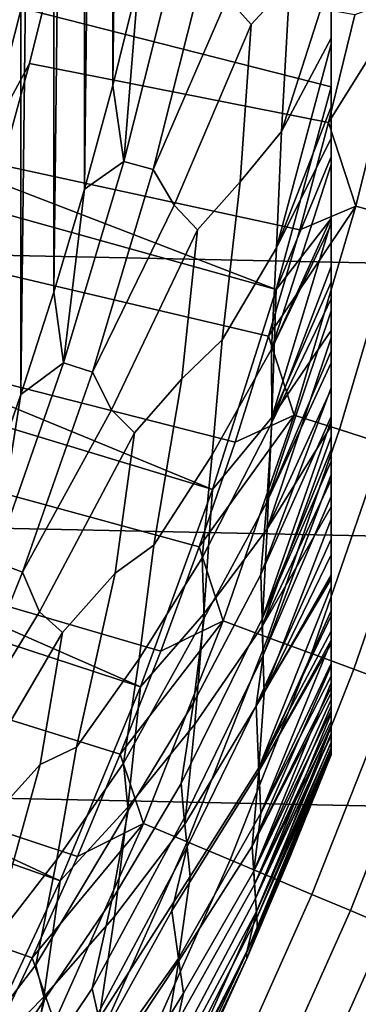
# Model space of a CAD drawing. Header units: metres. Extents: x -29 to 117, y -464 to 29.
# Tile 187 of 256: x 19.15 to 20.62, y -9.07 to -4.79. Entities that reach past the tile are written whole.
import ezdxf

# ---------------------------------------------------------------- set-up
doc = ezdxf.new("R2010")
doc.units = ezdxf.units.M
doc.layers.add('solid_24_501_056_XXX', color=7, linetype='CONTINUOUS')

msp = doc.modelspace()

# ---------------------------------------------------------------- linework, layer by layer
at = {"layer": 'solid_24_501_056_XXX'}
for points in [[(20.5, 7.98436, 129.791641), (20.5, 7.98436, 147.257355), (20.5, -7.98436, 147.257355), (20.5, -7.98436, 129.791641)], [(20.5, 7.978689, 129.621338), (20.5, 7.98436, 129.791641), (20.5, -7.98436, 129.791641), (20.5, -7.978689, 129.621338)], [(20.5, 7.98436, 147.257355), (20.5, 7.981005, 147.34343), (20.5, -7.98436, 147.257355)], [(20.5, 7.970665, 147.429871), (20.5, -7.981003, 147.34346), (20.5, -7.98436, 147.257355), (20.5, 7.981005, 147.34343)], [(20.5, -7.955085, 129.406357), (20.5, 7.961432, 129.450684), (20.5, 7.978689, 129.621338), (20.5, -7.961432, 129.450684)], [(20.5, -7.978689, 129.621338), (20.5, -7.961432, 129.450684), (20.5, 7.978689, 129.621338)], [(20.5, 7.963321, 147.471283), (20.5, -7.970655, 147.429932), (20.5, -7.981003, 147.34346), (20.5, 7.970665, 147.429871)], [(20.5, 7.953451, 147.516571), (20.5, -7.96332, 147.471283), (20.5, -7.970655, 147.429932), (20.5, 7.963321, 147.471283)], [(20.5, -7.932583, 129.279663), (20.5, 7.955085, 129.406357), (20.5, 7.961432, 129.450684), (20.5, -7.955085, 129.406357)], [(20.5, -7.89168, 129.10791), (20.5, 7.932584, 129.279663), (20.5, 7.955085, 129.406357), (20.5, -7.932583, 129.279663)], [(20.5, 7.928685, 147.60437), (20.5, -7.953424, 147.516678), (20.5, -7.96332, 147.471283), (20.5, 7.953451, 147.516571)], [(20.5, -7.866208, 129.020355), (20.5, 7.89168, 129.10791), (20.5, 7.932584, 129.279663), (20.5, -7.89168, 129.10791)], [(20.5, 7.899851, 147.684433), (20.5, -7.928636, 147.604523), (20.5, -7.953424, 147.516678), (20.5, 7.928685, 147.60437)], [(20.5, 7.896212, 147.69342), (20.5, -7.899852, 147.684433), (20.5, -7.928636, 147.604523), (20.5, 7.899851, 147.684433)], [(20.5, 7.855006, 147.784149), (20.5, -7.896134, 147.693619), (20.5, -7.899852, 147.684433), (20.5, 7.896212, 147.69342)], [(20.5, -7.838297, 128.935287), (20.5, 7.866208, 129.020355), (20.5, 7.89168, 129.10791), (20.5, -7.866208, 129.020355)], [(20.5, -7.772004, 128.761612), (20.5, 7.838297, 128.935287), (20.5, 7.866208, 129.020355), (20.5, -7.838297, 128.935287)], [(20.5, 7.804613, 147.876602), (20.5, -7.854891, 147.784378), (20.5, -7.896134, 147.693619), (20.5, 7.855006, 147.784149)], [(20.5, -7.715996, 128.636612), (20.5, 7.772004, 128.761612), (20.5, 7.838297, 128.935287), (20.5, -7.772004, 128.761612)], [(20.5, 7.79329, 147.895264), (20.5, -7.80446, 147.876862), (20.5, -7.854891, 147.784378), (20.5, 7.804613, 147.876602)], [(20.5, 7.743899, 147.971069), (20.5, -7.793289, 147.895264), (20.5, -7.80446, 147.876862), (20.5, 7.79329, 147.895264)], [(20.5, -7.691751, 128.5867), (20.5, 7.715996, 128.636612), (20.5, 7.772004, 128.761612), (20.5, -7.715996, 128.636612)], [(20.5, 7.671966, 148.067352), (20.5, -7.743721, 147.971329), (20.5, -7.793289, 147.895264), (20.5, 7.743899, 147.971069)], [(20.5, -7.597048, 128.410522), (20.5, 7.691751, 128.5867), (20.5, 7.715996, 128.636612), (20.5, -7.691751, 128.5867)], [(20.5, -7.50196, 128.256302), (20.5, 7.597048, 128.410522), (20.5, 7.691751, 128.5867), (20.5, -7.597048, 128.410522)], [(20.5, 7.642811, 148.102859), (20.5, -7.671778, 148.067581), (20.5, -7.743721, 147.971329), (20.5, 7.671966, 148.067352)], [(20.5, 7.588067, 148.165436), (20.5, -7.64281, 148.102859), (20.5, -7.671778, 148.067581), (20.5, 7.642811, 148.102859)], [(20.5, -7.486599, 128.232971), (20.5, 7.50196, 128.256302), (20.5, 7.597048, 128.410522), (20.5, -7.50196, 128.256302)], [(20.5, 7.588067, 148.165436), (20.5, -7.587895, 148.165619), (20.5, -7.64281, 148.102859)], [(20.5, 7.588067, 148.165436), (20.5, 7.491001, 148.264679), (20.5, -7.587895, 148.165619)], [(20.5, -7.359214, 128.054153), (20.5, 7.486599, 128.232971), (20.5, 7.50196, 128.256302), (20.5, -7.486599, 128.232971)], [(20.5, 7.491001, 148.264679), (20.5, -7.49085, 148.264816), (20.5, -7.587895, 148.165619)], [(20.5, 7.491001, 148.264679), (20.5, 7.446687, 148.30632), (20.5, -7.49085, 148.264816)], [(20.5, -7.219668, 127.880692), (20.5, 7.359214, 128.054153), (20.5, 7.486599, 128.232971), (20.5, -7.359214, 128.054153)], [(20.5, 7.446687, 148.30632), (20.5, -7.446687, 148.30632), (20.5, -7.49085, 148.264816)], [(20.5, 7.446687, 148.30632), (20.5, 7.380428, 148.364944), (20.5, -7.446687, 148.30632)], [(20.5, 7.380428, 148.364944), (20.5, -7.3803, 148.365051), (20.5, -7.446687, 148.30632)], [(20.5, 7.380428, 148.364944), (20.5, 7.255523, 148.465179), (20.5, -7.3803, 148.365051)], [(20.5, -7.214021, 127.874092), (20.5, 7.219668, 127.880692), (20.5, 7.359214, 128.054153), (20.5, -7.219668, 127.880692)], [(20.5, 7.255523, 148.465179), (20.5, -7.25543, 148.46524), (20.5, -7.3803, 148.365051)], [(20.5, 7.255523, 148.465179), (20.5, 7.20267, 148.504456), (20.5, -7.25543, 148.46524)], [(20.5, -7.214021, 127.874092), (20.5, 7.214021, 127.874092), (20.5, 7.219668, 127.880692)], [(20.5, -7.048509, 127.693161), (20.5, 7.048509, 127.693161), (20.5, 7.214021, 127.874092)], [(20.5, -7.214021, 127.874092), (20.5, -7.048509, 127.693161), (20.5, 7.214021, 127.874092)], [(20.5, 7.20267, 148.504456), (20.5, -7.202671, 148.504456), (20.5, -7.25543, 148.46524)], [(20.5, 7.20267, 148.504456), (20.5, 7.116039, 148.56517), (20.5, -7.202671, 148.504456)], [(20.5, 7.116039, 148.56517), (20.5, -7.115989, 148.565216), (20.5, -7.202671, 148.504456)], [(20.5, 7.116039, 148.56517), (20.5, 6.961066, 148.664291), (20.5, -7.115989, 148.565216)], [(20.5, 7.048509, 127.693161), (20.5, -6.862637, 127.511368), (20.5, 6.862637, 127.511368)], [(20.5, -7.048509, 127.693161), (20.5, -6.862637, 127.511368), (20.5, 7.048509, 127.693161)], [(20.5, 6.961066, 148.664291), (20.5, -6.961056, 148.664291), (20.5, -7.115989, 148.565216)], [(20.5, 6.961066, 148.664291), (20.5, 6.907518, 148.696198), (20.5, -6.961056, 148.664291)], [(20.5, 6.907518, 148.696198), (20.5, -6.907519, 148.696198), (20.5, -6.961056, 148.664291)], [(20.5, 6.907518, 148.696198), (20.5, 6.790088, 148.762192), (20.5, -6.907519, 148.696198)], [(20.5, 6.862637, 127.511368), (20.5, -6.862637, 127.511368), (20.5, -6.768237, 127.432182)], [(20.5, 6.768234, 127.432182), (20.5, 6.862637, 127.511368), (20.5, -6.768237, 127.432182)], [(20.5, 6.790088, 148.762192), (20.5, -6.790113, 148.762177), (20.5, -6.907519, 148.696198)], [(20.5, 6.790088, 148.762192), (20.5, 6.602488, 148.858505), (20.5, -6.790113, 148.762177)], [(20.5, 6.768234, 127.432182), (20.5, -6.768237, 127.432182), (20.5, -6.709613, 127.389404)], [(20.5, 6.768234, 127.432182), (20.5, -6.709613, 127.389404), (20.5, 6.709613, 127.389404)], [(20.5, 6.709613, 127.389404), (20.5, -6.709613, 127.389404), (20.5, -6.658244, 127.354851)], [(20.5, 6.658237, 127.354851), (20.5, 6.709613, 127.389404), (20.5, -6.658244, 127.354851)], [(20.5, 6.658237, 127.354851), (20.5, -6.658244, 127.354851), (20.5, -6.532505, 127.279572)], [(20.5, 6.532489, 127.279564), (20.5, 6.658237, 127.354851), (20.5, -6.532505, 127.279572)], [(20.5, 6.602488, 148.858505), (20.5, -6.602546, 148.85849), (20.5, -6.790113, 148.762177)], [(20.5, 6.602488, 148.858505), (20.5, 6.556567, 148.880569), (20.5, -6.602546, 148.85849)], [(20.5, 6.556567, 148.880569), (20.5, -6.556568, 148.880569), (20.5, -6.602546, 148.85849)], [(20.5, 6.556567, 148.880569), (20.5, 6.39737, 148.952667), (20.5, -6.556568, 148.880569)], [(20.5, 6.532489, 127.279564), (20.5, -6.532505, 127.279572), (20.5, -6.516123, 127.270576)], [(20.5, 6.532489, 127.279564), (20.5, -6.516123, 127.270576), (20.5, 6.516123, 127.270576)], [(20.5, 6.516123, 127.270576), (20.5, -6.516123, 127.270576), (20.5, -6.39076, 127.206665)], [(20.5, 6.390735, 127.20665), (20.5, 6.516123, 127.270576), (20.5, -6.39076, 127.206665)], [(19.15242, -6.420645, 126.5), (18.99894, -6.861476, 126.5), (19, 0, 126.5), (19.15242, 6.420645, 126.5)], [(19.15242, 6.420645, 126.5), (19.295582, 5.976651, 126.5), (19.15242, -6.420645, 126.5)], [(20.5, 6.39737, 148.952667), (20.5, -6.397454, 148.952637), (20.5, -6.556568, 148.880569)], [(20.5, 6.39737, 148.952667), (20.5, -6.17453, 149.044434), (20.5, -6.397454, 148.952637)], [(20.5, 6.39737, 148.952667), (20.5, 6.174427, 149.044464), (20.5, -6.17453, 149.044434)], [(20.5, 6.390735, 127.20665), (20.5, -6.39076, 127.206665), (20.5, -6.282278, 127.157463)], [(20.5, 6.282278, 127.157463), (20.5, 6.390735, 127.20665), (20.5, -6.282278, 127.157463)], [(20.5, 6.282278, 127.157463), (20.5, -6.282278, 127.157463), (20.5, -6.232512, 127.136429)], [(20.5, 6.232473, 127.136414), (20.5, 6.282278, 127.157463), (20.5, -6.232512, 127.136429)], [(20.5, 6.232473, 127.136414), (20.5, -6.232512, 127.136429), (20.5, -6.057227, 127.069077)], [(20.5, 6.057171, 127.069054), (20.5, 6.232473, 127.136414), (20.5, -6.057227, 127.069077)], [(20.5, 6.174427, 149.044464), (20.5, 6.142985, 149.05661), (20.5, -6.17453, 149.044434)], [(20.5, 6.142985, 149.05661), (20.5, -6.142985, 149.05661), (20.5, -6.17453, 149.044434)], [(20.5, 6.142985, 149.05661), (20.5, 5.932414, 149.133255), (20.5, -6.142985, 149.05661)], [(20.5, 6.057171, 127.069054), (20.5, -6.057227, 127.069077), (20.5, -6.00567, 127.050964)], [(20.5, 6.057171, 127.069054), (20.5, -6.00567, 127.050964), (20.5, 6.00567, 127.050964)], [(20.5, 6.00567, 127.050964), (20.5, -6.00567, 127.050964), (20.5, -5.864361, 127.004784)], [(20.5, 5.864286, 127.004761), (20.5, 6.00567, 127.050964), (20.5, -5.864361, 127.004784)], [(19.295582, 5.976651, 126.5), (19.295582, -5.976651, 126.5), (19.15242, -6.420645, 126.5)], [(19.295582, 5.976651, 126.5), (19.428537, 5.529148, 126.5), (19.295582, -5.976651, 126.5)], [(20.5, 5.932414, 149.133255), (20.5, -5.932521, 149.133209), (20.5, -6.142985, 149.05661)], [(20.5, 5.932414, 149.133255), (20.5, -5.671124, 149.218842), (20.5, -5.932521, 149.133209)], [(20.5, 5.932414, 149.133255), (20.5, 5.671026, 149.218872), (20.5, -5.671124, 149.218842)], [(20.5, 5.864286, 127.004761), (20.5, -5.864361, 127.004784), (20.5, -5.682843, 126.95192)], [(20.5, 5.682842, 126.95192), (20.5, 5.864286, 127.004761), (20.5, -5.682843, 126.95192)], [(20.5, 5.682842, 126.95192), (20.5, -5.682843, 126.95192), (20.5, -5.653031, 126.94384)], [(20.5, 5.652938, 126.94381), (20.5, 5.682842, 126.95192), (20.5, -5.653031, 126.94384)], [(20.5, 5.671026, 149.218872), (20.5, 5.656203, 149.223434), (20.5, -5.671124, 149.218842)], [(20.5, 5.656203, 149.223434), (20.5, -5.656203, 149.223434), (20.5, -5.671124, 149.218842)], [(20.5, 5.656203, 149.223434), (20.5, 5.388566, 149.300659), (20.5, -5.656203, 149.223434)], [(20.5, 5.652938, 126.94381), (20.5, -5.653031, 126.94384), (20.5, -5.422383, 126.886475)], [(20.5, 5.422271, 126.886452), (20.5, 5.652938, 126.94381), (20.5, -5.422383, 126.886475)], [(19.428537, 5.529148, 126.5), (19.428537, -5.529148, 126.5), (19.295582, -5.976651, 126.5)], [(19.428537, 5.529148, 126.5), (19.551121, 5.078738, 126.5), (19.428537, -5.529148, 126.5)], [(20.5, 5.422271, 126.886452), (20.5, -5.422383, 126.886475), (20.5, -5.308251, 126.861031)], [(20.5, 5.422271, 126.886452), (20.5, -5.308251, 126.861031), (20.5, 5.308252, 126.861031)], [(20.5, 5.388566, 149.300659), (20.5, 5.08529, 149.378677), (20.5, -5.388628, 149.300629)], [(20.5, 5.388566, 149.300659), (20.5, -5.388628, 149.300629), (20.5, -5.656203, 149.223434)], [(20.5, 5.308252, 126.861031), (20.5, -5.308251, 126.861031), (20.5, -5.171655, 126.832916)], [(20.5, 5.17152, 126.832886), (20.5, 5.308252, 126.861031), (20.5, -5.171655, 126.832916)], [(20.5, 5.17152, 126.832886), (20.5, -5.171655, 126.832916), (20.5, -4.899899, 126.783401)], [(20.5, 4.899739, 126.783371), (20.5, 5.17152, 126.832886), (20.5, -4.899899, 126.783401)], [(20.5, -5.08529, 149.378677), (20.5, 5.08529, 149.378677), (20.5, 4.148526, 149.584457)], [(20.5, -5.388628, 149.300629), (20.5, 5.08529, 149.378677), (20.5, -5.08529, 149.378677)], [(19.551121, 5.078738, 126.5), (19.551121, -5.078738, 126.5), (19.428537, -5.529148, 126.5)], [(19.551121, 5.078738, 126.5), (19.663187, 4.625897, 126.5), (19.551121, -5.078738, 126.5)], [(20.5, 4.899739, 126.783371), (20.5, -4.899899, 126.783401), (20.5, -4.874525, 126.779175)], [(20.5, 4.899739, 126.783371), (20.5, -4.874525, 126.779175), (20.5, 4.874526, 126.779175)], [(20.5, 4.874526, 126.779175), (20.5, -4.874525, 126.779175), (20.5, -4.605736, 126.738159)], [(19.663187, 4.625897, 126.5), (19.663187, -4.625897, 126.5), (19.551121, -5.078738, 126.5)], [(20.5, -5.08529, 149.378677), (20.5, 4.148526, 149.584457), (20.5, -4.148525, 149.584457)], [(-28.798632, -2.418251, -99.5), (28.672085, -3.622384, -99.5), (28.495304, -4.819527, -99.5), (-28.672085, -3.622384, -99.5)], [(-28.672085, -3.622384, -99.5), (28.495304, -4.819527, -99.5), (28.268473, -6.008511, -99.5), (-28.495304, -4.819527, -99.5)], [(20.5, -5.08529, 149.378677), (20.5, -4.148525, 149.584457), (16.481037, -3.642151, 153.621323), (16.388216, -4.039331, 153.621323)], [(20.050581, -4.698979, 126.552628), (20.347319, -3.914001, 126.593147), (20.321449, -4.632484, 126.644699), (20.153181, -4.814774, 126.593147)], [(20.261585, -5.96476, 149.378677), (20.5, -5.08529, 149.378677), (16.388216, -4.039331, 153.621323), (16.285826, -4.434153, 153.621323)], [(20.321449, -4.632484, 126.644699), (20.5, -4.367103, 126.706787), (20.5, -4.605736, 126.738159), (20.284452, -5.279134, 126.706879)], [(20.261585, -5.96476, 149.378677), (16.285826, -4.434153, 153.621323), (16.173923, -4.826385, 153.621323)], [(19.004841, -5.324907, 123.874374), (19.227507, -4.454391, 123.874374), (19.141176, -4.434391, 123.903053), (18.91951, -5.300998, 123.903053)], [(19.227507, -4.454391, 123.874374), (19.004841, -5.324907, 123.874374), (19.189749, -4.983748, 123.854294), (19.299746, -4.539167, 123.854294)], [(19.822796, -4.524424, 126.505867), (19.599848, -5.409214, 126.505867), (19.663187, -4.625897, 126.5)], [(19.599848, -5.409214, 126.505867), (19.822796, -4.524424, 126.505867), (19.951162, -4.553723, 126.52346), (19.72677, -5.444243, 126.52346)], [(20.602648, -4.772737, 123.621208), (19.299746, -4.539167, 123.854294), (19.189749, -4.983748, 123.854294), (20.488665, -5.24049, 123.621208)], [(19.72677, -5.444243, 126.52346), (19.951162, -4.553723, 126.52346), (20.050581, -4.698979, 126.552628)], [(20.284452, -5.279134, 126.706879), (20.5, -4.605736, 126.738159), (20.5, -4.874525, 126.779175)], [(19.599848, -5.409214, 126.505867), (19.551121, -5.078738, 126.5), (19.663187, -4.625897, 126.5)], [(20.153181, -4.814774, 126.593147), (20.321449, -4.632484, 126.644699), (20.284452, -5.279134, 126.706879), (20.104733, -5.497356, 126.644699)], [(19.72677, -5.444243, 126.52346), (20.050581, -4.698979, 126.552628), (20.153181, -4.814774, 126.593147), (19.81813, -5.598927, 126.552628)], [(20.834866, -4.686192, 123.577095), (20.602648, -4.772737, 123.621208), (20.488665, -5.24049, 123.621208)], [(20.607187, -5.603201, 123.577095), (20.834866, -4.686192, 123.577095), (20.488665, -5.24049, 123.621208)], [(20.806919, -5.657509, 123.517342), (21.036804, -4.731612, 123.517342), (20.834866, -4.686192, 123.577095), (20.607187, -5.603201, 123.577095)], [(-28.495304, -4.819527, -99.5), (28.268473, -6.008511, -99.5), (27.991997, -7.187365, -99.5), (-28.268473, -6.008511, -99.5)], [(19.985458, -6.833128, 149.378677), (20.261585, -5.96476, 149.378677), (16.173923, -4.826385, 153.621323), (16.052578, -5.215799, 153.621323)], [(19.81813, -5.598927, 126.552628), (20.153181, -4.814774, 126.593147), (20.104733, -5.497356, 126.644699), (19.919188, -5.706025, 126.593147)], [(20.284452, -5.279134, 126.706879), (20.5, -4.874525, 126.779175), (20.5, -4.899899, 126.783401), (20.262297, -5.78368, 126.779205)], [(20.262297, -5.78368, 126.779205), (20.5, -4.899899, 126.783401), (20.5, -5.171655, 126.832916)], [(19.004841, -5.324907, 123.874374), (19.069513, -5.425668, 123.854294), (19.189749, -4.983748, 123.854294)], [(20.488665, -5.24049, 123.621208), (19.189749, -4.983748, 123.854294), (19.069513, -5.425668, 123.854294), (20.364061, -5.705529, 123.621208)], [(19.599848, -5.409214, 126.505867), (19.428537, -5.529148, 126.5), (19.551121, -5.078738, 126.5)], [(20.5, -5.388628, 149.300629), (20.5, -5.08529, 149.378677), (20.261585, -5.96476, 149.378677)], [(20.262297, -5.78368, 126.779205), (20.5, -5.171655, 126.832916), (20.5, -5.308251, 126.861031)], [(19.985458, -6.833128, 149.378677), (16.052578, -5.215799, 153.621323), (15.921858, -5.602168, 153.621323)], [(20.607187, -5.603201, 123.577095), (20.488665, -5.24049, 123.621208), (20.364061, -5.705529, 123.621208)], [(20.104733, -5.497356, 126.644699), (20.284452, -5.279134, 126.706879), (20.262297, -5.78368, 126.779205), (20.027475, -6.182917, 126.706879)], [(20.262297, -5.78368, 126.779205), (20.5, -5.308251, 126.861031), (20.5, -5.422383, 126.886475), (20.240952, -6.22367, 126.861099)], [(20.364061, -5.705529, 123.621208), (19.069513, -5.425668, 123.854294), (18.939104, -5.86469, 123.854294), (20.228907, -6.167613, 123.621208)], [(19.599848, -5.409214, 126.505867), (19.337429, -6.283112, 126.505867), (19.428537, -5.529148, 126.5)], [(19.337429, -6.283112, 126.505867), (19.599848, -5.409214, 126.505867), (19.72677, -5.444243, 126.52346), (19.462652, -6.323799, 126.52346)], [(20.240952, -6.22367, 126.861099), (20.5, -5.422383, 126.886475), (20.5, -5.653031, 126.94384)], [(20.5, -5.388628, 149.300629), (20.261585, -5.96476, 149.378677), (20.5, -5.656203, 149.223434)], [(19.462652, -6.323799, 126.52346), (19.72677, -5.444243, 126.52346), (19.81813, -5.598927, 126.552628)], [(19.919188, -5.706025, 126.593147), (20.104733, -5.497356, 126.644699), (20.027475, -6.182917, 126.706879), (19.851225, -6.352169, 126.644699)], [(19.337429, -6.283112, 126.505867), (19.295582, -5.976651, 126.5), (19.428537, -5.529148, 126.5)], [(19.672134, -7.688778, 149.378677), (19.985458, -6.833128, 149.378677), (15.921858, -5.602168, 153.621323), (15.781839, -5.985264, 153.621323)], [(19.462652, -6.323799, 126.52346), (19.81813, -5.598927, 126.552628), (19.919188, -5.706025, 126.593147), (19.545307, -6.487468, 126.552628)], [(20.607187, -5.603201, 123.577095), (20.364061, -5.705529, 123.621208), (20.228907, -6.167613, 123.621208)], [(20.339169, -6.509241, 123.577095), (20.607187, -5.603201, 123.577095), (20.228907, -6.167613, 123.621208)], [(20.536303, -6.572331, 123.517342), (20.806919, -5.657509, 123.517342), (20.607187, -5.603201, 123.577095), (20.339169, -6.509241, 123.577095)], [(20.240952, -6.22367, 126.861099), (20.5, -5.653031, 126.94384), (20.5, -5.682843, 126.95192)], [(20.240952, -6.22367, 126.861099), (20.5, -5.682843, 126.95192), (20.5, -5.864361, 127.004784), (20.242319, -6.541672, 126.951927)], [(20.5, -5.671124, 149.218842), (20.5, -5.656203, 149.223434), (20.261585, -5.96476, 149.378677), (20.241974, -6.519559, 149.223404)], [(20.241974, -6.519559, 149.223404), (20.5, -5.932521, 149.133209), (20.5, -5.671124, 149.218842)], [(20.728844, -6.633951, 123.442886), (21.001997, -5.710552, 123.442886), (20.806919, -5.657509, 123.517342), (20.536303, -6.572331, 123.517342)], [(19.545307, -6.487468, 126.552628), (19.919188, -5.706025, 126.593147), (19.851225, -6.352169, 126.644699), (19.645802, -6.585991, 126.593147)], [(20.027475, -6.182917, 126.706879), (20.262297, -5.78368, 126.779205), (20.240952, -6.22367, 126.861099), (19.983974, -6.682244, 126.779205)], [(20.228907, -6.167613, 123.621208), (18.939104, -5.86469, 123.854294), (18.798588, -6.300581, 123.854294), (20.083265, -6.626502, 123.621208)], [(20.242319, -6.541672, 126.951927), (20.5, -5.864361, 127.004784), (20.5, -6.00567, 127.050964)], [(20.241974, -6.519559, 149.223404), (20.5, -6.142985, 149.05661), (20.5, -5.932521, 149.133209)], [(19.337429, -6.283112, 126.505867), (19.15242, -6.420645, 126.5), (19.295582, -5.976651, 126.5)], [(20.241974, -6.519559, 149.223404), (20.261585, -5.96476, 149.378677), (19.985458, -6.833128, 149.378677)], [(-28.268473, -6.008511, -99.5), (27.991997, -7.187365, -99.5), (27.666569, -8.352916, -99.5), (-27.991997, -7.187365, -99.5)], [(19.672134, -7.688778, 149.378677), (15.781839, -5.985264, 153.621323), (15.632605, -6.364865, 153.621323)], [(20.242319, -6.541672, 126.951927), (20.5, -6.00567, 127.050964), (20.5, -6.057227, 127.069077), (20.220741, -6.887703, 127.05098)], [(20.220741, -6.887703, 127.05098), (20.5, -6.057227, 127.069077), (20.5, -6.232512, 127.136429)], [(20.241974, -6.519559, 149.223404), (20.222431, -7.002773, 149.056564), (20.5, -6.17453, 149.044434), (20.5, -6.142985, 149.05661)], [(19.851225, -6.352169, 126.644699), (20.027475, -6.182917, 126.706879), (19.983974, -6.682244, 126.779205), (19.730253, -7.074275, 126.706879)], [(20.339169, -6.509241, 123.577095), (20.228907, -6.167613, 123.621208), (20.083265, -6.626502, 123.621208)], [(20.222431, -7.002773, 149.056564), (20.5, -6.397454, 148.952637), (20.5, -6.17453, 149.044434)], [(19.983974, -6.682244, 126.779205), (20.240952, -6.22367, 126.861099), (20.242319, -6.541672, 126.951927), (19.940071, -7.12908, 126.861099)], [(20.220741, -6.887703, 127.05098), (20.5, -6.232512, 127.136429), (20.5, -6.282278, 127.157463)], [(20.083265, -6.626502, 123.621208), (18.798588, -6.300581, 123.854294), (18.648043, -6.733108, 123.854294), (19.927217, -7.081957, 123.621208)], [(19.337429, -6.283112, 126.505867), (19.036066, -7.144355, 126.505867), (19.15242, -6.420645, 126.5)], [(19.036066, -7.144355, 126.505867), (19.337429, -6.283112, 126.505867), (19.462652, -6.323799, 126.52346), (19.159338, -7.19062, 126.52346)], [(19.159338, -7.19062, 126.52346), (19.462652, -6.323799, 126.52346), (19.545307, -6.487468, 126.552628)], [(20.220741, -6.887703, 127.05098), (20.5, -6.282278, 127.157463), (20.5, -6.39076, 127.206665), (20.195341, -7.201791, 127.157471)], [(19.322197, -8.530118, 149.378677), (19.672134, -7.688778, 149.378677), (15.632605, -6.364865, 153.621323), (15.47424, -6.740749, 153.621323)], [(19.645802, -6.585991, 126.593147), (19.851225, -6.352169, 126.644699), (19.730253, -7.074275, 126.706879), (19.561392, -7.195358, 126.644699)], [(20.195341, -7.201791, 127.157471), (20.5, -6.39076, 127.206665), (20.5, -6.516123, 127.270576)], [(20.222431, -7.002773, 149.056564), (20.5, -6.556568, 148.880569), (20.5, -6.397454, 148.952637)], [(19.036066, -7.144355, 126.505867), (18.99894, -6.861476, 126.5), (19.15242, -6.420645, 126.5)], [(19.159338, -7.19062, 126.52346), (19.545307, -6.487468, 126.552628), (19.645802, -6.585991, 126.593147), (19.232668, -7.362794, 126.552628)], [(20.339169, -6.509241, 123.577095), (20.083265, -6.626502, 123.621208), (19.927217, -7.081957, 123.621208)], [(20.031336, -7.40254, 123.577095), (20.339169, -6.509241, 123.577095), (19.927217, -7.081957, 123.621208)], [(20.222431, -7.002773, 149.056564), (20.241974, -6.519559, 149.223404), (19.985458, -6.833128, 149.378677), (19.947422, -7.371738, 149.223404)], [(20.225487, -7.474288, 123.517342), (20.536303, -6.572331, 123.517342), (20.339169, -6.509241, 123.577095), (20.031336, -7.40254, 123.577095)], [(20.195341, -7.201791, 127.157471), (20.5, -6.516123, 127.270576), (20.5, -6.532505, 127.279572), (20.199945, -7.394079, 127.270569)], [(20.199945, -7.394079, 127.270569), (20.5, -6.532505, 127.279572), (20.5, -6.658244, 127.354851)], [(19.940071, -7.12908, 126.861099), (20.242319, -6.541672, 126.951927), (20.220741, -6.887703, 127.05098), (19.948284, -7.389919, 126.951927)], [(20.222431, -7.002773, 149.056564), (20.201044, -7.426652, 148.880539), (20.5, -6.602546, 148.85849), (20.5, -6.556568, 148.880569)], [(20.415113, -7.544364, 123.442886), (20.728844, -6.633951, 123.442886), (20.536303, -6.572331, 123.517342), (20.225487, -7.474288, 123.517342)], [(19.232668, -7.362794, 126.552628), (19.645802, -6.585991, 126.593147), (19.561392, -7.195358, 126.644699), (19.333561, -7.452932, 126.593147)], [(20.201044, -7.426652, 148.880539), (20.5, -6.790113, 148.762177), (20.5, -6.602546, 148.85849)], [(20.199945, -7.394079, 127.270569), (20.5, -6.658244, 127.354851), (20.5, -6.709613, 127.389404)], [(20.599239, -7.612407, 123.354111), (20.9158, -6.693783, 123.354111), (20.728844, -6.633951, 123.442886), (20.415113, -7.544364, 123.442886)], [(19.730253, -7.074275, 126.706879), (19.983974, -6.682244, 126.779205), (19.940071, -7.12908, 126.861099), (19.665825, -7.56749, 126.779205)], [(20.776915, -7.678067, 123.25148), (21.096205, -6.751519, 123.25148), (20.9158, -6.693783, 123.354111), (20.599239, -7.612407, 123.354111)], [(19.322197, -8.530118, 149.378677), (15.47424, -6.740749, 153.621323), (15.306841, -7.112697, 153.621323)], [(19.927217, -7.081957, 123.621208), (18.648043, -6.733108, 123.854294), (18.487547, -7.162041, 123.854294), (19.760839, -7.533742, 123.621208)], [(20.199945, -7.394079, 127.270569), (20.5, -6.709613, 127.389404), (20.5, -6.768237, 127.432182), (20.204819, -7.552102, 127.389389)], [(20.201044, -7.426652, 148.880539), (20.5, -6.907519, 148.696198), (20.5, -6.790113, 148.762177)], [(20.204819, -7.552102, 127.389389), (20.5, -6.768237, 127.432182), (20.5, -6.862637, 127.511368)], [(19.947422, -7.371738, 149.223404), (19.985458, -6.833128, 149.378677), (19.672134, -7.688778, 149.378677)], [(20.5, -7.048509, 127.693161), (20.17388, -7.769192, 127.511368), (20.204819, -7.552102, 127.389389), (20.5, -6.862637, 127.511368)], [(19.948284, -7.389919, 126.951927), (20.220741, -6.887703, 127.05098), (20.195341, -7.201791, 127.157471), (19.902868, -7.75852, 127.05098)], [(20.201044, -7.426652, 148.880539), (20.210022, -7.714705, 148.696228), (20.5, -6.961056, 148.664291), (20.5, -6.907519, 148.696198)], [(20.210022, -7.714705, 148.696228), (20.5, -7.115989, 148.565216), (20.5, -6.961056, 148.664291)], [(20.201044, -7.426652, 148.880539), (20.222431, -7.002773, 149.056564), (19.947422, -7.371738, 149.223404), (19.908413, -7.851155, 149.056564)], [(20.5, -7.214021, 127.874092), (20.17388, -7.769192, 127.511368), (20.5, -7.048509, 127.693161)], [(19.561392, -7.195358, 126.644699), (19.730253, -7.074275, 126.706879), (19.665825, -7.56749, 126.779205), (19.393381, -7.951417, 126.706879)], [(20.031336, -7.40254, 123.577095), (19.927217, -7.081957, 123.621208), (19.760839, -7.533742, 123.621208)], [(19.322197, -8.530118, 149.378677), (15.306841, -7.112697, 153.621323), (15.130502, -7.480491, 153.621323), (18.936295, -9.355581, 149.378677)], [(19.665825, -7.56749, 126.779205), (19.940071, -7.12908, 126.861099), (19.948284, -7.389919, 126.951927), (19.598713, -8.020019, 126.861099)], [(20.210022, -7.714705, 148.696228), (20.5, -7.202671, 148.504456), (20.5, -7.115989, 148.565216)], [(19.760839, -7.533742, 123.621208), (18.487547, -7.162041, 123.854294), (18.317188, -7.58715, 123.854294), (19.584223, -7.981622, 123.621208)], [(18.696367, -7.991211, 126.505867), (19.036066, -7.144355, 126.505867), (19.159338, -7.19062, 126.52346), (18.81744, -8.04296, 126.52346)], [(-27.991997, -7.187365, -99.5), (27.666569, -8.352916, -99.5), (27.292519, -9.504066, -99.5), (-27.666569, -8.352916, -99.5)], [(18.81744, -8.04296, 126.52346), (19.159338, -7.19062, 126.52346), (19.232668, -7.362794, 126.552628)], [(19.333561, -7.452932, 126.593147), (19.561392, -7.195358, 126.644699), (19.393381, -7.951417, 126.706879), (19.235762, -8.025379, 126.644699)], [(19.902868, -7.75852, 127.05098), (20.195341, -7.201791, 127.157471), (20.199945, -7.394079, 127.270569), (19.848797, -8.108197, 127.157471)], [(20.5, -7.219668, 127.880692), (20.17388, -7.769192, 127.511368), (20.5, -7.214021, 127.874092)], [(20.5, -7.359214, 128.054153), (20.186022, -8.055791, 127.880661), (20.17388, -7.769192, 127.511368), (20.5, -7.219668, 127.880692)], [(20.210022, -7.714705, 148.696228), (20.185814, -8.041051, 148.504578), (20.5, -7.25543, 148.46524), (20.5, -7.202671, 148.504456)], [(20.185814, -8.041051, 148.504578), (20.5, -7.3803, 148.365051), (20.5, -7.25543, 148.46524)], [(18.81744, -8.04296, 126.52346), (19.232668, -7.362794, 126.552628), (19.333561, -7.452932, 126.593147), (18.88085, -8.223122, 126.552628)], [(19.598713, -8.020019, 126.861099), (19.948284, -7.389919, 126.951927), (19.902868, -7.75852, 127.05098), (19.618721, -8.225005, 126.951927)], [(19.908413, -7.851155, 149.056564), (19.947422, -7.371738, 149.223404), (19.672134, -7.688778, 149.378677), (19.617012, -8.210666, 149.223404)], [(20.185814, -8.041051, 148.504578), (20.5, -7.446687, 148.30632), (20.5, -7.3803, 148.365051)], [(20.186022, -8.055791, 127.880661), (20.5, -7.359214, 128.054153), (20.5, -7.486599, 128.232971)], [(20.031336, -7.40254, 123.577095), (19.760839, -7.533742, 123.621208), (19.584223, -7.981622, 123.621208)], [(19.68429, -8.281347, 123.577095), (20.031336, -7.40254, 123.577095), (19.584223, -7.981622, 123.621208)], [(19.875076, -8.361613, 123.517342), (20.225487, -7.474288, 123.517342), (20.031336, -7.40254, 123.577095), (19.68429, -8.281347, 123.577095)], [(19.848797, -8.108197, 127.157471), (20.199945, -7.394079, 127.270569), (20.204819, -7.552102, 127.389389), (19.861977, -8.259063, 127.270569)], [(20.210022, -7.714705, 148.696228), (20.201044, -7.426652, 148.880539), (19.908413, -7.851155, 149.056564), (19.864576, -8.284682, 148.880539)], [(18.88085, -8.223122, 126.552628), (19.333561, -7.452932, 126.593147), (19.235762, -8.025379, 126.644699), (18.983086, -8.305135, 126.593147)], [(20.061419, -8.440008, 123.442886), (20.415113, -7.544364, 123.442886), (20.225487, -7.474288, 123.517342), (19.875076, -8.361613, 123.517342)], [(20.185814, -8.041051, 148.504578), (20.195087, -8.23763, 148.306549), (20.5, -7.49085, 148.264816), (20.5, -7.446687, 148.30632)], [(20.186022, -8.055791, 127.880661), (20.5, -7.50196, 128.256302), (20.5, -7.597048, 128.410522), (20.157133, -8.379614, 128.25618)], [(20.186022, -8.055791, 127.880661), (20.5, -7.486599, 128.232971), (20.5, -7.50196, 128.256302)], [(20.195087, -8.23763, 148.306549), (20.5, -7.587895, 148.165619), (20.5, -7.49085, 148.264816)], [(19.861977, -8.259063, 127.270569), (20.204819, -7.552102, 127.389389), (20.17388, -7.769192, 127.511368), (19.87431, -8.383365, 127.389389)], [(20.242355, -8.516129, 123.354111), (20.599239, -7.612407, 123.354111), (20.415113, -7.544364, 123.442886), (20.061419, -8.440008, 123.442886)], [(19.584223, -7.981622, 123.621208), (18.317188, -7.58715, 123.854294), (18.137056, -8.008207, 123.854294), (19.397457, -8.425364, 123.621208)], [(19.393381, -7.951417, 126.706879), (19.665825, -7.56749, 126.779205), (19.598713, -8.020019, 126.861099), (19.308485, -8.437654, 126.779205)], [(20.157133, -8.379614, 128.25618), (20.5, -7.597048, 128.410522), (20.5, -7.691751, 128.5867)], [(20.195087, -8.23763, 148.306549), (20.5, -7.64281, 148.102859), (20.5, -7.587895, 148.165619)], [(20.195087, -8.23763, 148.306549), (20.164021, -8.489533, 148.10318), (20.5, -7.671778, 148.067581), (20.5, -7.64281, 148.102859)], [(20.416952, -8.589584, 123.25148), (20.776915, -7.678067, 123.25148), (20.599239, -7.612407, 123.354111), (20.242355, -8.516129, 123.354111)], [(19.617012, -8.210666, 149.223404), (19.672134, -7.688778, 149.378677), (19.322197, -8.530118, 149.378677)], [(20.164021, -8.489533, 148.10318), (20.5, -7.743721, 147.971329), (20.5, -7.671778, 148.067581)], [(20.584311, -8.659993, 123.135521), (20.947224, -7.741004, 123.135521), (20.776915, -7.678067, 123.25148), (20.416952, -8.589584, 123.25148)], [(20.185814, -8.041051, 148.504578), (20.210022, -7.714705, 148.696228), (19.864576, -8.284682, 148.880539), (19.887598, -8.511468, 148.696228)], [(20.157133, -8.379614, 128.25618), (20.5, -7.691751, 128.5867), (20.5, -7.715996, 128.636612)], [(20.157133, -8.379614, 128.25618), (20.5, -7.715996, 128.636612), (20.5, -7.772004, 128.761612), (20.167713, -8.546879, 128.636398)], [(19.618721, -8.225005, 126.951927), (19.902868, -7.75852, 127.05098), (19.848797, -8.108197, 127.157471), (19.547514, -8.614725, 127.05098)], [(20.186022, -8.055791, 127.880661), (19.807693, -8.660316, 127.511368), (19.87431, -8.383365, 127.389389), (20.17388, -7.769192, 127.511368)], [(20.164021, -8.489533, 148.10318), (20.5, -7.793289, 147.895264), (20.5, -7.743721, 147.971329)], [(20.167713, -8.546879, 128.636398), (20.5, -7.772004, 128.761612), (20.5, -7.838297, 128.935287)], [(20.743567, -8.726994, 123.006828), (21.109287, -7.800894, 123.006828), (20.947224, -7.741004, 123.135521), (20.584311, -8.659993, 123.135521)], [(20.164021, -8.489533, 148.10318), (20.171469, -8.607902, 147.895477), (20.5, -7.80446, 147.876862), (20.5, -7.793289, 147.895264)], [(20.171469, -8.607902, 147.895477), (20.5, -7.854891, 147.784378), (20.5, -7.80446, 147.876862)], [(19.864576, -8.284682, 148.880539), (19.908413, -7.851155, 149.056564), (19.617012, -8.210666, 149.223404), (19.558821, -8.685507, 149.056564)], [(20.167713, -8.546879, 128.636398), (20.5, -7.838297, 128.935287), (20.5, -7.866208, 129.020355)], [(20.171469, -8.607902, 147.895477), (20.5, -7.896134, 147.693619), (20.5, -7.854891, 147.784378)], [(20.167713, -8.546879, 128.636398), (20.5, -7.866208, 129.020355), (20.5, -7.89168, 129.10791), (20.175514, -8.664531, 129.020157)], [(20.171469, -8.607902, 147.895477), (20.5, -7.899852, 147.684433), (20.5, -7.896134, 147.693619)], [(20.171469, -8.607902, 147.895477), (20.176954, -8.691751, 147.684509), (20.5, -7.928636, 147.604523), (20.5, -7.899852, 147.684433)], [(20.175514, -8.664531, 129.020157), (20.5, -7.89168, 129.10791), (20.5, -7.932583, 129.279663)], [(20.131977, -8.84514, 129.406281), (20.175514, -8.664531, 129.020157), (20.5, -7.932583, 129.279663), (20.5, -7.955085, 129.406357)], [(20.176954, -8.691751, 147.684509), (20.5, -7.953424, 147.516678), (20.5, -7.928636, 147.604523)], [(19.235762, -8.025379, 126.644699), (19.393381, -7.951417, 126.706879), (19.308485, -8.437654, 126.779205), (19.017536, -8.812581, 126.706879)], [(19.68429, -8.281347, 123.577095), (19.584223, -7.981622, 123.621208), (19.397457, -8.425364, 123.621208)], [(20.131977, -8.84514, 129.406281), (20.5, -7.955085, 129.406357), (20.5, -7.961432, 129.450684)], [(20.131977, -8.84514, 129.406281), (20.5, -7.961432, 129.450684), (20.5, -7.978689, 129.621338)], [(20.133541, -8.867949, 129.791641), (20.131977, -8.84514, 129.406281), (20.5, -7.978689, 129.621338), (20.5, -7.98436, 129.791641)], [(20.133541, -8.867949, 129.791641), (20.5, -7.98436, 129.791641), (20.321573, -8.428146, 147.257355), (20.133541, -8.867949, 147.257355)], [(20.176954, -8.691751, 147.684509), (20.5, -7.96332, 147.471283), (20.5, -7.953424, 147.516678)], [(20.176954, -8.691751, 147.684509), (20.180531, -8.741277, 147.471375), (20.5, -7.970655, 147.429932), (20.5, -7.96332, 147.471283)], [(20.180531, -8.741277, 147.471375), (20.5, -7.981003, 147.34346), (20.5, -7.970655, 147.429932)], [(20.321573, -8.428146, 147.257355), (20.5, -7.98436, 147.257355), (20.5, -7.981003, 147.34346), (20.180531, -8.741277, 147.471375)], [(20.321573, -8.428146, 147.257355), (20.5, -7.98436, 129.791641), (20.5, -7.98436, 147.257355)], [(19.397457, -8.425364, 123.621208), (18.137056, -8.008207, 123.854294), (17.947248, -8.424991, 123.854294), (19.200638, -8.864739, 123.621208)], [(18.983086, -8.305135, 126.593147), (19.235762, -8.025379, 126.644699), (19.017536, -8.812581, 126.706879), (18.874929, -8.840714, 126.644699)], [(19.308485, -8.437654, 126.779205), (19.598713, -8.020019, 126.861099), (19.618721, -8.225005, 126.951927), (19.217569, -8.894676, 126.861099)], [(20.157133, -8.379614, 128.25618), (19.837879, -8.878613, 127.880661), (19.807693, -8.660316, 127.511368), (20.186022, -8.055791, 127.880661)], [(20.195087, -8.23763, 148.306549), (20.185814, -8.041051, 148.504578), (19.887598, -8.511468, 148.696228), (19.836691, -8.867429, 148.504578)], [(19.547514, -8.614725, 127.05098), (19.848797, -8.108197, 127.157471), (19.861977, -8.259063, 127.270569), (19.461596, -8.997995, 127.157471)], [(19.217569, -8.894676, 126.861099), (19.618721, -8.225005, 126.951927), (19.547514, -8.614725, 127.05098), (19.254219, -9.045442, 126.951927)], [(19.558821, -8.685507, 149.056564), (19.617012, -8.210666, 149.223404), (19.322197, -8.530118, 149.378677), (19.251337, -9.034833, 149.223404)], [(20.164021, -8.489533, 148.10318), (20.195087, -8.23763, 148.306549), (19.836691, -8.867429, 148.504578), (19.859064, -9.017632, 148.306549)], [(19.68429, -8.281347, 123.577095), (19.397457, -8.425364, 123.621208), (19.200638, -8.864739, 123.621208)], [(19.298712, -9.143944, 123.577095), (19.68429, -8.281347, 123.577095), (19.200638, -8.864739, 123.621208)], [(19.485762, -9.23257, 123.517342), (19.875076, -8.361613, 123.517342), (19.68429, -8.281347, 123.577095), (19.298712, -9.143944, 123.577095)], [(19.461596, -8.997995, 127.157471), (19.861977, -8.259063, 127.270569), (19.87431, -8.383365, 127.389389), (19.486986, -9.108653, 127.270569)], [(19.887598, -8.511468, 148.696228), (19.864576, -8.284682, 148.880539), (19.558821, -8.685507, 149.056564), (19.491684, -9.127522, 148.880539)], [(-27.666569, -8.352916, -99.5), (27.292519, -9.504066, -99.5), (26.870518, -10.63886, -99.5), (-27.292519, -9.504066, -99.5)], [(19.668453, -9.319131, 123.442886), (20.061419, -8.440008, 123.442886), (19.875076, -8.361613, 123.517342), (19.485762, -9.23257, 123.517342)], [(19.486986, -9.108653, 127.270569), (19.87431, -8.383365, 127.389389), (19.807693, -8.660316, 127.511368), (19.509617, -9.200209, 127.389389)], [(19.837879, -8.878613, 127.880661), (20.157133, -8.379614, 128.25618), (20.167713, -8.546879, 128.636398), (19.776381, -9.24244, 128.25618)], [(19.200638, -8.864739, 123.621208), (17.947248, -8.424991, 123.854294), (17.747866, -8.837279, 123.854294), (18.993868, -9.299519, 123.621208)], [(19.017536, -8.812581, 126.706879), (19.308485, -8.437654, 126.779205), (19.217569, -8.894676, 126.861099), (18.912664, -9.291003, 126.779205)], [(19.845846, -9.403181, 123.354111), (20.242355, -8.516129, 123.354111), (20.061419, -8.440008, 123.442886), (19.668453, -9.319131, 123.442886)], [(20.180531, -8.741277, 147.471375), (20.133541, -8.867949, 147.257355), (20.321573, -8.428146, 147.257355)], [(20.171469, -8.607902, 147.895477), (20.164021, -8.489533, 148.10318), (19.859064, -9.017632, 148.306549), (19.792578, -9.322756, 148.10318)], [(19.251337, -9.034833, 149.223404), (19.322197, -8.530118, 149.378677), (18.936295, -9.355581, 149.378677)], [(19.836691, -8.867429, 148.504578), (19.887598, -8.511468, 148.696228), (19.491684, -9.127522, 148.880539), (19.533777, -9.294794, 148.696228)], [(20.017023, -9.484287, 123.25148), (20.416952, -8.589584, 123.25148), (20.242355, -8.516129, 123.354111), (19.845846, -9.403181, 123.354111)], [(19.776381, -9.24244, 128.25618), (20.167713, -8.546879, 128.636398), (20.175514, -8.664531, 129.020157), (19.80121, -9.364713, 128.636398)], [(19.254219, -9.045442, 126.951927), (19.547514, -8.614725, 127.05098), (19.461596, -8.997995, 127.157471), (19.155348, -9.454707, 127.05098)], [(20.176954, -8.691751, 147.684509), (20.171469, -8.607902, 147.895477), (19.792578, -9.322756, 148.10318), (19.810299, -9.409366, 147.895477)], [(20.181103, -9.56203, 123.135521), (20.584311, -8.659993, 123.135521), (20.416952, -8.589584, 123.25148), (20.017023, -9.484287, 123.25148)], [(19.837879, -8.878613, 127.880661), (19.402166, -9.534242, 127.511368), (19.509617, -9.200209, 127.389389), (19.807693, -8.660316, 127.511368)], [(19.80121, -9.364713, 128.636398), (20.175514, -8.664531, 129.020157), (20.131977, -8.84514, 129.406281), (19.819324, -9.45092, 129.020157)], [(20.337238, -9.636009, 123.006828), (20.743567, -8.726994, 123.006828), (20.584311, -8.659993, 123.135521), (20.181103, -9.56203, 123.135521)], [(19.491684, -9.127522, 148.880539), (19.558821, -8.685507, 149.056564), (19.251337, -9.034833, 149.223404), (19.17428, -9.50434, 149.056564)], [(20.180531, -8.741277, 147.471375), (20.176954, -8.691751, 147.684509), (19.810299, -9.409366, 147.895477), (19.823206, -9.470824, 147.684509)], [(19.823206, -9.470824, 147.684509), (19.831205, -9.507208, 147.471375), (20.133541, -8.867949, 147.257355), (20.180531, -8.741277, 147.471375)], [(20.484627, -9.705843, 122.866074), (20.893898, -8.790239, 122.866074), (20.743567, -8.726994, 123.006828), (20.337238, -9.636009, 123.006828)], [(20.622505, -9.771172, 122.713974), (21.034533, -8.849405, 122.713974), (20.893898, -8.790239, 122.866074), (20.484627, -9.705843, 122.866074)], [(19.298712, -9.143944, 123.577095), (19.200638, -8.864739, 123.621208), (18.993868, -9.299519, 123.621208)], [(19.776381, -9.24244, 128.25618), (19.456213, -9.686433, 127.880661), (19.402166, -9.534242, 127.511368), (19.837879, -8.878613, 127.880661)], [(19.859064, -9.017632, 148.306549), (19.836691, -8.867429, 148.504578), (19.533777, -9.294794, 148.696228), (19.453753, -9.678692, 148.504578)], [(20.131977, -8.84514, 129.406281), (20.133541, -8.867949, 129.791641), (19.729019, -9.734774, 129.791641), (19.724871, -9.719182, 129.406281)], [(19.819324, -9.45092, 129.020157), (20.131977, -8.84514, 129.406281), (19.724871, -9.719182, 129.406281)], [(19.729019, -9.734774, 129.791641), (20.133541, -8.867949, 129.791641), (19.935991, -9.30356, 147.257355), (19.729019, -9.734774, 147.257355)], [(19.831205, -9.507208, 147.471375), (19.935991, -9.30356, 147.257355), (20.133541, -8.867949, 147.257355)], [(20.133541, -8.867949, 129.791641), (20.133541, -8.867949, 147.257355), (19.935991, -9.30356, 147.257355)], [(18.912664, -9.291003, 126.779205), (19.217569, -8.894676, 126.861099), (19.254219, -9.045442, 126.951927), (18.797415, -9.751278, 126.861099)], [(19.155348, -9.454707, 127.05098), (19.461596, -8.997995, 127.157471), (19.486986, -9.108653, 127.270569), (19.034529, -9.869363, 127.157471)], [(18.797415, -9.751278, 126.861099), (19.254219, -9.045442, 126.951927), (19.155348, -9.454707, 127.05098), (18.855423, -9.849769, 126.951927)], [(19.17428, -9.50434, 149.056564), (19.251337, -9.034833, 149.223404), (18.936295, -9.355581, 149.378677), (18.851055, -9.842759, 149.223404)], [(19.792578, -9.322756, 148.10318), (19.859064, -9.017632, 148.306549), (19.453753, -9.678692, 148.504578), (19.492928, -9.783958, 148.306549)]]:
    msp.add_3dface(points, dxfattribs=at)

doc.saveas('drawing.dxf')
